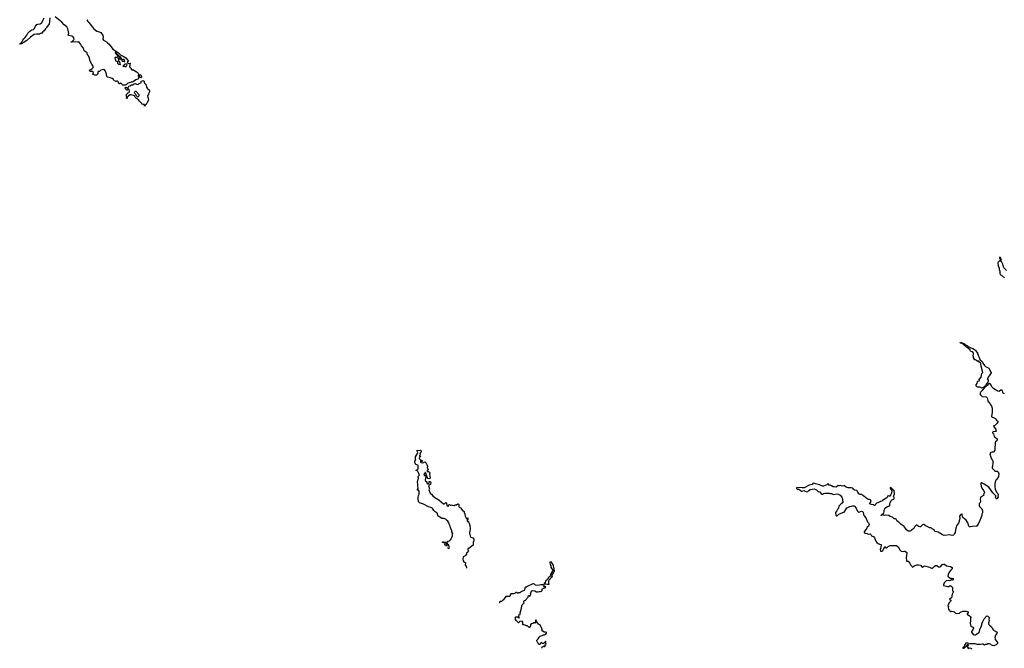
# Model space of a CAD drawing. Extents: x 1985742 to 2252716, y 78271 to 266492.
# Tile 11 of 250: x 2012852 to 2041724, y 149918 to 168344. Entities that reach past the tile are written whole.
import ezdxf

# ---------------------------------------------------------------- set-up
doc = ezdxf.new("R2010")
doc.units = 0

msp = doc.modelspace()

# ---------------------------------------------------------------- linework, layer by layer
at = {"layer": '0CON10XD'}
for points in [[(2013168, 167832), (2013065, 167736), (2013013, 167707), (2012975, 167675), (2012905, 167636), (2012864, 167624), (2012852, 167625), (2012858, 167635), (2012885, 167649), (2012918, 167682), (2012947, 167745), (2012976, 167785), (2013012, 167818), (2013031, 167855), (2013066, 167895), (2013091, 167945), (2013146, 168005), (2013205, 168046), (2013255, 168061), (2013276, 168074), (2013296, 168105), (2013313, 168157), (2013360, 168200), (2013385, 168211), (2013455, 168225), (2013485, 168238), (2013499, 168251), (2013539, 168341), (2013571, 168395)], [(2013737, 168395), (2013731, 168285), (2013716, 168225), (2013638, 168115), (2013628, 168092), (2013605, 168072), (2013573, 168015), (2013532, 167988), (2013495, 167944), (2013455, 167936), (2013435, 167923), (2013345, 167922), (2013275, 167912), (2013168, 167832)], [(2014824, 168345), (2014853, 168295), (2014883, 168265), (2015024, 168075), (2015110, 168010), (2015215, 167980), (2015232, 167965), (2015248, 167935), (2015289, 167889), (2015302, 167865), (2015292, 167775), (2015312, 167745), (2015396, 167696), (2015425, 167662), (2015476, 167626), (2015585, 167483), (2015753, 167373), (2015815, 167308), (2015890, 167275), (2015965, 167228), (2016015, 167170), (2016026, 167166), (2016032, 167135), (2016000, 167085), (2016035, 167060), (2016095, 167070), (2016097, 167063), (2016080, 167045), (2016080, 167005), (2016080, 166995), (2016070, 166985), (2016070, 166965), (2016117, 166917), (2016125, 166880), (2016145, 166880), (2016155, 166870), (2016187, 166877), (2016255, 166830), (2016268, 166828), (2016295, 166800), (2016305, 166800), (2016325, 166780), (2016342, 166742), (2016350, 166735), (2016340, 166725), (2016330, 166695), (2016330, 166675), (2016348, 166668), (2016350, 166645), (2016340, 166635), (2016338, 166622), (2016313, 166597), (2016262, 166578), (2016185, 166528), (2016165, 166518), (2016145, 166520), (2016106, 166504), (2016063, 166497), (2016015, 166470), (2015987, 166443), (2015942, 166428), (2015875, 166430), (2015850, 166455), (2015805, 166480), (2015792, 166478), (2015788, 166462), (2015775, 166460), (2015752, 166485), (2015750, 166515), (2015725, 166540), (2015695, 166540), (2015685, 166532), (2015657, 166547), (2015625, 166553), (2015601, 166591), (2015565, 166620), (2015511, 166641), (2015425, 166659), (2015409, 166675), (2015402, 166745), (2015368, 166838), (2015334, 166884), (2015315, 166886), (2015275, 166872), (2015233, 166867), (2015195, 166828), (2015157, 166823), (2015142, 166795), (2015142, 166755), (2015132, 166735), (2015105, 166718), (2015055, 166722), (2015005, 166740), (2014990, 166745), (2015020, 166765), (2015009, 166819), (2014995, 166827), (2014925, 166823), (2014905, 166831), (2014897, 166845), (2014905, 166872), (2014935, 166882), (2014976, 166914), (2015008, 166945), (2015012, 166965), (2014993, 166993), (2014970, 167045), (2014916, 167126), (2014902, 167215), (2014870, 167290), (2014837, 167317), (2014831, 167375), (2014775, 167409), (2014755, 167436), (2014731, 167451), (2014731, 167485), (2014717, 167517), (2014660, 167575), (2014640, 167640), (2014585, 167692), (2014555, 167690), (2014495, 167698), (2014387, 167683), (2014362, 167685), (2014358, 167695), (2014390, 167710), (2014420, 167735), (2014440, 167755), (2014446, 167775), (2014436, 167815), (2014414, 167854), (2014386, 167866), (2014295, 167878), (2014277, 167887), (2014274, 167905), (2014289, 167935), (2014287, 167987), (2014267, 168075), (2014230, 168140), (2014156, 168195), (2014091, 168271), (2013894, 168424)], [(2015805, 167020), (2015810, 167035), (2015800, 167045), (2015800, 167085), (2015780, 167095), (2015780, 167105), (2015753, 167133), (2015753, 167147), (2015760, 167155), (2015760, 167195), (2015740, 167205), (2015740, 167225), (2015777, 167237), (2015790, 167225), (2015782, 167202), (2015818, 167198), (2015825, 167170), (2015840, 167175), (2015838, 167205), (2015815, 167238), (2015780, 167265), (2015748, 167305), (2015730, 167310), (2015715, 167338), (2015702, 167342), (2015667, 167377), (2015655, 167378), (2015655, 167370), (2015678, 167348), (2015680, 167335), (2015740, 167275), (2015702, 167238), (2015685, 167232), (2015675, 167240), (2015655, 167240), (2015642, 167228), (2015640, 167215), (2015652, 167195), (2015658, 167168), (2015658, 167138), (2015706, 167116), (2015717, 167097), (2015722, 167072), (2015747, 167037), (2015795, 167030), (2015805, 167020)], [(2015935, 167120), (2015931, 167145), (2015898, 167175), (2015880, 167175), (2015850, 167155), (2015855, 167130), (2015905, 167130), (2015915, 167120), (2015935, 167120)], [(2015965, 166960), (2015979, 166971), (2015997, 167013), (2016000, 167025), (2015987, 167037), (2015938, 167042), (2015880, 166985), (2015895, 166970), (2015908, 166982), (2015925, 166982), (2015965, 166960)], [(2016405, 166642), (2016370, 166675), (2016370, 166715), (2016360, 166725), (2016373, 166737), (2016395, 166730), (2016418, 166705), (2016420, 166655), (2016405, 166642)], [(2016515, 165812), (2016508, 165825), (2016510, 165855), (2016505, 165860), (2016475, 165858), (2016435, 165870), (2016430, 165885), (2016396, 165926), (2016363, 165955), (2016338, 165998), (2016278, 166035), (2016235, 166073), (2016219, 166109), (2016125, 166144), (2016095, 166141), (2016040, 166110), (2016032, 166095), (2016008, 166075), (2016005, 166040), (2015995, 166030), (2015985, 166030), (2015984, 166054), (2015990, 166075), (2015978, 166145), (2015990, 166165), (2016008, 166172), (2016010, 166185), (2016022, 166198), (2016055, 166210), (2016070, 166225), (2016072, 166252), (2016058, 166295), (2016045, 166310), (2016032, 166308), (2016008, 166282), (2015995, 166280), (2015982, 166285), (2015942, 166325), (2015940, 166335), (2015952, 166358), (2015973, 166363), (2016008, 166348), (2016010, 166335), (2016025, 166320), (2016030, 166325), (2016030, 166355), (2016055, 166400), (2016085, 166402), (2016135, 166433), (2016165, 166438), (2016208, 166465), (2016233, 166473), (2016305, 166448), (2016335, 166452), (2016355, 166470), (2016406, 166494), (2016418, 166505), (2016418, 166532), (2016427, 166543), (2016475, 166558), (2016500, 166545), (2016500, 166515), (2016515, 166480), (2016532, 166462), (2016550, 166455), (2016550, 166435), (2016567, 166397), (2016570, 166365), (2016595, 166340), (2016607, 166317), (2016647, 166287), (2016650, 166275), (2016658, 166265), (2016660, 166225), (2016630, 166175), (2016630, 166155), (2016620, 166145), (2016620, 166135), (2016600, 166115), (2016633, 165985), (2016589, 165921), (2016565, 165858), (2016530, 165835), (2016515, 165812)], [(2016315, 166082), (2016335, 166090), (2016346, 166104), (2016358, 166125), (2016357, 166137), (2016265, 166242), (2016235, 166237), (2016214, 166215), (2016217, 166187), (2016245, 166162), (2016259, 166129), (2016288, 166105), (2016295, 166090), (2016315, 166082)], [(2041792, 160992), (2041711, 161071), (2041688, 161138), (2041681, 161175), (2041655, 161238), (2041635, 161260), (2041610, 161265), (2041612, 161278), (2041635, 161270), (2041642, 161285), (2041615, 161370), (2041595, 161388), (2041582, 161375), (2041582, 161355), (2041602, 161332), (2041602, 161298), (2041545, 161241), (2041533, 161215), (2041541, 161125), (2041573, 161065), (2041576, 161025), (2041592, 160975), (2041592, 160905), (2041615, 160867), (2041645, 160854), (2041725, 160779)], [(2041055, 157543), (2041035, 157560), (2041009, 157569), (2040945, 157572), (2040904, 157594), (2040896, 157615), (2040902, 157638), (2040925, 157678), (2040936, 157735), (2040945, 157746), (2040986, 157754), (2040996, 157764), (2040991, 157795), (2041045, 157862), (2041066, 157975), (2041091, 158005), (2041044, 158185), (2041036, 158265), (2041023, 158285), (2040977, 158315), (2040955, 158341), (2040945, 158342), (2040925, 158330), (2040900, 158365), (2040875, 158377), (2040843, 158375), (2040852, 158395), (2040822, 158445), (2040820, 158475), (2040810, 158485), (2040820, 158555), (2040814, 158584), (2040781, 158611), (2040735, 158630), (2040720, 158645), (2040727, 158655), (2040718, 158665), (2040604, 158754), (2040589, 158779), (2040565, 158788), (2040528, 158828), (2040484, 158854), (2040435, 158866), (2040429, 158875), (2040435, 158894), (2040471, 158885), (2040556, 158846), (2040601, 158801), (2040635, 158791), (2040665, 158764), (2040740, 158725), (2040800, 158705), (2040845, 158678), (2040876, 158646), (2040922, 158595), (2040945, 158550), (2040963, 158483), (2040987, 158445), (2040992, 158415), (2041008, 158385), (2041070, 158320), (2041092, 158275), (2041145, 158208), (2041176, 158176), (2041235, 158153), (2041268, 158125), (2041292, 158095), (2041333, 158025), (2041336, 157995), (2041300, 157935), (2041250, 157870), (2041228, 157815), (2041230, 157805), (2041252, 157782), (2041254, 157746), (2041245, 157722), (2041190, 157660), (2041169, 157621), (2041121, 157569), (2041055, 157543)], [(2041728, 157378), (2041695, 157399), (2041681, 157415), (2041669, 157475), (2041655, 157486), (2041625, 157484), (2041585, 157456), (2041565, 157449), (2041535, 157452), (2041514, 157464), (2041489, 157489), (2041411, 157535), (2041361, 157581), (2041342, 157635), (2041315, 157664), (2041285, 157676), (2041265, 157671), (2041219, 157625), (2041203, 157597), (2041165, 157581), (2041151, 157569), (2041103, 157517), (2041066, 157464), (2041034, 157436), (2041011, 157395), (2041008, 157375), (2041021, 157351), (2041075, 157302), (2041195, 157287), (2041226, 157256), (2041243, 157185), (2041240, 157155), (2041283, 157135), (2041294, 157105), (2041317, 157075), (2041322, 157052), (2041348, 157018), (2041368, 156955), (2041372, 156925), (2041370, 156835), (2041351, 156711), (2041365, 156697), (2041408, 156688), (2041442, 156665), (2041468, 156645), (2041492, 156602), (2041540, 156565), (2041510, 156515), (2041437, 156443), (2041418, 156435), (2041411, 156425), (2041420, 156405), (2041480, 156345), (2041478, 156315), (2041488, 156285), (2041475, 156272), (2041398, 156262), (2041382, 156255), (2041377, 156245), (2041377, 156235), (2041406, 156205), (2041431, 156131), (2041463, 156095), (2041511, 156055), (2041516, 156015), (2041505, 155996), (2041467, 155973), (2041458, 155955), (2041453, 155857), (2041443, 155833), (2041442, 155718), (2041430, 155705), (2041422, 155675), (2041395, 155664), (2041365, 155668), (2041333, 155657), (2041317, 155645), (2041304, 155615), (2041324, 155525), (2041354, 155455), (2041374, 155434), (2041387, 155405), (2041387, 155355), (2041374, 155255), (2041364, 155225), (2041370, 155195), (2041435, 155128), (2041465, 155113), (2041515, 155107), (2041542, 155095), (2041558, 155058), (2041561, 155035), (2041549, 154955), (2041506, 154875), (2041476, 154845), (2041453, 154785), (2041446, 154735), (2041446, 154675), (2041457, 154577), (2041505, 154488), (2041530, 154455), (2041540, 154425), (2041533, 154375), (2041546, 154355), (2041543, 154345), (2041505, 154298), (2041492, 154302), (2041477, 154315), (2041462, 154345), (2041477, 154375), (2041471, 154391), (2041390, 154475), (2041268, 154638), (2041137, 154725), (2041055, 154767), (2041042, 154765), (2041030, 154735), (2041042, 154695), (2041042, 154675), (2041067, 154615), (2041128, 154538), (2041144, 154475), (2041136, 154455), (2041116, 154435), (2041121, 154405), (2041115, 154392), (2041022, 154345), (2041019, 154275), (2041028, 154245), (2041026, 154226), (2041014, 154195), (2040989, 154165), (2040982, 154125), (2040984, 154105), (2041000, 154075), (2041065, 154002), (2041086, 153945), (2041084, 153885), (2041069, 153845), (2041066, 153814), (2041018, 153685), (2041002, 153665), (2040955, 153560), (2040918, 153502), (2040895, 153494), (2040795, 153490), (2040735, 153477), (2040705, 153481), (2040685, 153493), (2040671, 153515), (2040660, 153585), (2040639, 153629), (2040603, 153673), (2040511, 153751), (2040494, 153785), (2040491, 153835), (2040485, 153847), (2040475, 153850), (2040452, 153838), (2040412, 153795), (2040417, 153725), (2040395, 153612), (2040385, 153583), (2040326, 153504), (2040310, 153465), (2040299, 153435), (2040284, 153316), (2040262, 153285), (2040247, 153243), (2040235, 153230), (2040195, 153227), (2040125, 153248), (2039965, 153229), (2039915, 153243), (2039832, 153295), (2039785, 153318), (2039748, 153328), (2039687, 153345), (2039666, 153395), (2039605, 153420), (2039580, 153445), (2039535, 153451), (2039465, 153489), (2039435, 153496), (2039403, 153513), (2039375, 153543), (2039355, 153550), (2039325, 153538), (2039265, 153480), (2039245, 153474), (2039205, 153491), (2039155, 153523), (2039135, 153528), (2039104, 153486), (2039075, 153433), (2039010, 153395), (2038983, 153365), (2038965, 153356), (2038902, 153352), (2038851, 153395), (2038787, 153487), (2038695, 153543), (2038628, 153618), (2038583, 153643), (2038555, 153699), (2038535, 153708), (2038489, 153709), (2038473, 153735), (2038445, 153762), (2038375, 153784), (2038341, 153811), (2038245, 153816)], [(2025425, 152832), (2025428, 152832), (2025442, 152855), (2025447, 152895), (2025438, 152938), (2025400, 152975), (2025397, 152995), (2025402, 153015), (2025393, 153047), (2025405, 153058), (2025455, 153068), (2025488, 153095), (2025548, 153205), (2025540, 153275), (2025550, 153285), (2025528, 153328), (2025526, 153365), (2025497, 153433), (2025483, 153463), (2025475, 153502), (2025456, 153535), (2025426, 153615), (2025405, 153648), (2025367, 153677), (2025357, 153695), (2025295, 153719), (2025245, 153726), (2025217, 153737), (2025171, 153761), (2025145, 153783), (2025125, 153788), (2025117, 153825), (2025094, 153875), (2025069, 153899), (2025034, 153915), (2024993, 153953), (2024968, 154005), (2024946, 154026), (2024905, 154048), (2024835, 154067), (2024695, 154141), (2024579, 154185), (2024556, 154205), (2024540, 154265), (2024536, 154335), (2024545, 154400), (2024563, 154435), (2024564, 154525), (2024545, 154550), (2024516, 154556), (2024503, 154565), (2024532, 154598), (2024527, 154683), (2024530, 154710), (2024519, 154805), (2024543, 154905), (2024537, 154953), (2024542, 154965), (2024568, 154982), (2024572, 154995), (2024563, 155015), (2024560, 155045), (2024524, 155104), (2024507, 155117), (2024478, 155125), (2024480, 155135), (2024513, 155157), (2024532, 155178), (2024533, 155245), (2024540, 155275), (2024525, 155288), (2024472, 155305), (2024462, 155315), (2024440, 155365), (2024442, 155405), (2024470, 155445), (2024460, 155455), (2024454, 155494), (2024459, 155535), (2024522, 155625), (2024523, 155653), (2024508, 155695), (2024510, 155725), (2024545, 155718), (2024605, 155722), (2024622, 155705), (2024626, 155684), (2024622, 155668), (2024590, 155645), (2024598, 155615), (2024582, 155568), (2024570, 155555), (2024610, 155545), (2024598, 155532), (2024582, 155528), (2024578, 155512), (2024563, 155497), (2024563, 155483), (2024602, 155442), (2024615, 155440), (2024622, 155432), (2024660, 155415), (2024655, 155390), (2024642, 155392), (2024638, 155408), (2024625, 155420), (2024615, 155420), (2024602, 155408), (2024603, 155373), (2024615, 155360), (2024675, 155352), (2024698, 155362), (2024715, 155377), (2024735, 155380), (2024775, 155340), (2024778, 155325), (2024793, 155305), (2024809, 155255), (2024800, 155205), (2024822, 155185), (2024830, 155155), (2024825, 155142), (2024802, 155128), (2024798, 155115), (2024805, 155102), (2024835, 155100), (2024865, 155082), (2024880, 155055), (2024870, 155025), (2024888, 154905), (2024875, 154890), (2024810, 154895), (2024810, 154925), (2024788, 154955), (2024788, 154985), (2024773, 155003), (2024768, 155045), (2024750, 155060), (2024745, 155080), (2024732, 155075), (2024750, 155060), (2024748, 155052), (2024709, 155021), (2024703, 154997), (2024719, 154979), (2024755, 154980), (2024770, 154965), (2024770, 154955), (2024747, 154925), (2024746, 154845), (2024754, 154824), (2024791, 154795), (2024795, 154751), (2024825, 154742), (2024845, 154752), (2024862, 154775), (2024860, 154805), (2024865, 154810), (2024885, 154812), (2024899, 154795), (2024904, 154775), (2024897, 154715), (2024865, 154698), (2024853, 154697), (2024840, 154685), (2024868, 154605), (2024848, 154565), (2024888, 154468), (2024896, 154456), (2024925, 154435), (2024965, 154385), (2025022, 154342), (2025145, 154274), (2025281, 154151), (2025295, 154149), (2025321, 154159), (2025345, 154193), (2025355, 154189), (2025391, 154095), (2025405, 154083), (2025425, 154080), (2025440, 154125), (2025455, 154132), (2025485, 154118), (2025515, 154122), (2025535, 154110), (2025595, 154108), (2025625, 154128), (2025662, 154128), (2025695, 154150), (2025715, 154150), (2025726, 154136), (2025730, 154065), (2025745, 154060), (2025762, 154042), (2025775, 154040), (2025845, 153950), (2025885, 153930), (2025882, 153885), (2025902, 153865), (2025902, 153835), (2025915, 153820), (2025918, 153795), (2025952, 153715), (2025966, 153714), (2025978, 153725), (2025982, 153745), (2025990, 153745), (2025996, 153695), (2025974, 153666), (2025971, 153645), (2025985, 153634), (2026015, 153630), (2026018, 153598), (2026030, 153585), (2026054, 153514), (2026060, 153415), (2026048, 153365), (2026043, 153295), (2026056, 153255), (2026058, 153218), (2026083, 153175), (2026136, 153155), (2026169, 153115), (2026170, 153065), (2026154, 153026), (2026153, 152975), (2026145, 152942), (2026025, 152840), (2025995, 152842), (2025991, 152835), (2025991, 152801), (2026009, 152765), (2025998, 152742), (2025955, 152706), (2025953, 152675), (2025915, 152630), (2025855, 152600), (2025849, 152545), (2025856, 152485), (2025875, 152453), (2025885, 152442), (2025920, 152430), (2025928, 152418), (2025912, 152375), (2025915, 152350), (2025940, 152335), (2025957, 152266)], [(2038245, 153816), (2038205, 153814), (2038175, 153840), (2038165, 153841), (2038125, 153813), (2038110, 153815), (2038111, 153825), (2038187, 153885), (2038204, 153925), (2038202, 153965), (2038216, 154004), (2038245, 154041), (2038295, 154076), (2038355, 154090), (2038368, 154102), (2038367, 154143), (2038378, 154185), (2038411, 154255), (2038430, 154270), (2038480, 154290), (2038497, 154305), (2038494, 154325), (2038474, 154365), (2038508, 154445), (2038507, 154465), (2038490, 154515), (2038500, 154525), (2038498, 154535), (2038405, 154626), (2038375, 154630), (2038372, 154625), (2038388, 154595), (2038430, 154535), (2038416, 154465), (2038396, 154425), (2038365, 154381), (2038345, 154379), (2038315, 154389), (2038304, 154385), (2038275, 154330), (2038226, 154304), (2038201, 154279), (2038148, 154252), (2038135, 154232), (2038095, 154222), (2038015, 154178), (2037975, 154168), (2037958, 154152), (2037939, 154111), (2037915, 154108), (2037884, 154124), (2037824, 154134), (2037780, 154155), (2037780, 154165), (2037816, 154225), (2037813, 154253), (2037799, 154269), (2037775, 154280), (2037745, 154280), (2037699, 154299), (2037605, 154378), (2037575, 154392), (2037544, 154424), (2037495, 154430), (2037460, 154445), (2037424, 154495), (2037406, 154536), (2037385, 154548), (2037345, 154550), (2037328, 154558), (2037301, 154585), (2037282, 154615), (2037235, 154624), (2037145, 154617), (2037085, 154641), (2037035, 154676), (2037015, 154681), (2036965, 154666), (2036925, 154693), (2036885, 154682), (2036855, 154692), (2036791, 154639), (2036745, 154649), (2036705, 154649), (2036655, 154684), (2036615, 154704), (2036585, 154701), (2036555, 154734), (2036545, 154736), (2036515, 154713), (2036419, 154671), (2036395, 154667), (2036305, 154714), (2036185, 154734), (2036155, 154750), (2036115, 154756), (2036085, 154721), (2035998, 154695), (2035855, 154621), (2035795, 154617), (2035685, 154632), (2035640, 154625), (2035633, 154617), (2035634, 154605), (2035654, 154584), (2035695, 154581), (2035726, 154566), (2035765, 154522), (2035795, 154521), (2035845, 154544), (2035865, 154537), (2035885, 154520), (2035935, 154502), (2035960, 154510), (2035991, 154545), (2036035, 154572), (2036145, 154591), (2036194, 154576), (2036218, 154565), (2036245, 154529), (2036264, 154515), (2036317, 154507), (2036357, 154445), (2036375, 154434), (2036397, 154433), (2036426, 154454), (2036457, 154463), (2036585, 154464), (2036615, 154456), (2036655, 154454), (2036720, 154430), (2036805, 154442), (2036859, 154439), (2036874, 154424), (2036906, 154406), (2036958, 154345), (2036965, 154320), (2036982, 154295), (2036977, 154255), (2036987, 154225), (2036985, 154195), (2036979, 154181), (2036943, 154157), (2036876, 154084), (2036864, 154026), (2036844, 154005), (2036813, 153945), (2036778, 153895), (2036779, 153825), (2036795, 153803), (2036815, 153801), (2036835, 153813), (2036875, 153854), (2036985, 153900), (2037025, 153909), (2037052, 153935), (2037105, 154038), (2037115, 154032), (2037194, 154076), (2037276, 154096), (2037310, 154095), (2037332, 154085), (2037382, 154022), (2037418, 153935), (2037435, 153915), (2037455, 153912), (2037533, 153937), (2037568, 153925), (2037584, 153905), (2037591, 153851), (2037604, 153814), (2037665, 153739), (2037717, 153627), (2037743, 153595), (2037762, 153555), (2037744, 153495), (2037705, 153469), (2037694, 153435), (2037618, 153335), (2037616, 153316), (2037635, 153297), (2037665, 153296), (2037745, 153266), (2037785, 153276), (2037795, 153273), (2037811, 153255), (2037826, 153216), (2037861, 153201), (2037885, 153193), (2037918, 153155), (2037959, 153059), (2037990, 153020), (2038022, 152992), (2038065, 152970), (2038109, 152959), (2038106, 152885), (2038091, 152845), (2038086, 152815), (2038096, 152766), (2038135, 152768), (2038158, 152782), (2038178, 152825), (2038225, 152894), (2038235, 152897), (2038254, 152864), (2038265, 152861), (2038287, 152873), (2038317, 152905), (2038375, 152931), (2038543, 152933), (2038567, 152927), (2038615, 152889), (2038657, 152807), (2038695, 152764), (2038755, 152754), (2038785, 152767), (2038805, 152768), (2038856, 152735), (2038862, 152725), (2038857, 152625), (2038844, 152575), (2038851, 152485), (2038854, 152474), (2038865, 152468), (2038906, 152476), (2038950, 152415), (2038969, 152369), (2039012, 152325), (2039024, 152304), (2039035, 152298), (2039085, 152338), (2039155, 152360), (2039205, 152368), (2039265, 152351), (2039305, 152307), (2039325, 152297), (2039385, 152336), (2039526, 152296), (2039605, 152257), (2039665, 152320), (2039705, 152346), (2039745, 152344), (2039795, 152309), (2039835, 152301), (2039863, 152315), (2039904, 152375), (2039945, 152387), (2039971, 152381), (2040026, 152336), (2040150, 152315), (2040190, 152290), (2040192, 152245), (2040155, 152210), (2040102, 152145), (2040078, 152085), (2040072, 152035), (2040135, 151970), (2040155, 151970), (2040165, 151960), (2040185, 151960), (2040195, 151970), (2040220, 151965), (2040220, 151925), (2040205, 151912), (2040195, 151920), (2040175, 151920), (2040147, 151903), (2040115, 151898), (2040085, 151908), (2040015, 151898), (2039965, 151838), (2039940, 151775), (2039945, 151760), (2040055, 151728), (2040095, 151732), (2040135, 151757), (2040155, 151752), (2040204, 151704), (2040209, 151675), (2040202, 151635), (2040210, 151625), (2040200, 151615), (2040200, 151605), (2040218, 151598), (2040230, 151585), (2040228, 151565), (2040198, 151505), (2040171, 151399), (2040120, 151355), (2040152, 151325), (2040152, 151305), (2040142, 151285), (2040095, 151238), (2040084, 151215), (2040070, 151165), (2040088, 151145), (2040078, 151105), (2040083, 151063), (2040105, 151040), (2040116, 151036), (2040140, 150995), (2040165, 150993), (2040185, 151002), (2040225, 151000), (2040250, 150990), (2040295, 150946), (2040335, 150936), (2040405, 150949), (2040435, 150978), (2040505, 151007), (2040605, 151010), (2040660, 150985), (2040668, 150945), (2040638, 150925), (2040633, 150913), (2040640, 150905), (2040694, 150884), (2040705, 150872), (2040718, 150845), (2040742, 150822), (2040735, 150790), (2040734, 150715), (2040727, 150665), (2040734, 150595), (2040755, 150556), (2040806, 150536), (2040817, 150505), (2040804, 150456), (2040765, 150410), (2040760, 150395), (2040815, 150322), (2040845, 150313), (2040875, 150312), (2040905, 150328), (2040977, 150385), (2040993, 150405), (2041006, 150474), (2041046, 150545), (2041064, 150605), (2041066, 150635), (2041090, 150705), (2041136, 150784), (2041215, 150870), (2041245, 150860), (2041288, 150815), (2041272, 150775), (2041282, 150735), (2041257, 150663), (2041259, 150635), (2041267, 150617), (2041285, 150593), (2041350, 150545), (2041376, 150485), (2041403, 150453), (2041495, 150397), (2041512, 150375), (2041508, 150352), (2041465, 150298), (2041446, 150236), (2041451, 150195), (2041457, 150175), (2041498, 150125), (2041520, 150085), (2041520, 150055), (2041485, 150020), (2041415, 149992), (2041375, 149998), (2041345, 150012), (2041320, 150035), (2041275, 150050), (2041245, 150047), (2041215, 150030), (2041175, 150029), (2041145, 150013), (2041095, 150036), (2041075, 150039), (2041015, 150030), (2040925, 150030), (2040865, 150046), (2040815, 150049), (2040715, 150047), (2040678, 150038), (2040666, 150066), (2040645, 150080), (2040596, 150064), (2040557, 150005), (2040545, 149960), (2040511, 149939), (2040511, 149925), (2040525, 149910)], [(2025375, 152910), (2025365, 152920), (2025355, 152920), (2025322, 152952), (2025322, 152958), (2025340, 152975), (2025332, 152985), (2025294, 153014), (2025255, 153022), (2025253, 153037), (2025275, 153041), (2025315, 153029), (2025358, 153028), (2025369, 153019), (2025373, 152987), (2025360, 152965), (2025378, 152935), (2025380, 152915), (2025375, 152910)], [(2025401, 152856), (2025402, 152858), (2025420, 152845), (2025421, 152835)], [(2028354, 151786), (2028315, 151788), (2028285, 151799), (2028251, 151801), (2028239, 151809), (2028237, 151825), (2028242, 151838), (2028271, 151855), (2028288, 151915), (2028316, 151934), (2028327, 151953), (2028354, 151975), (2028359, 151995), (2028374, 152015), (2028395, 152032), (2028438, 152052), (2028425, 152082), (2028426, 152095), (2028466, 152144), (2028469, 152171), (2028493, 152185), (2028498, 152195), (2028440, 152295), (2028432, 152345), (2028414, 152374), (2028409, 152435), (2028415, 152458), (2028425, 152454), (2028484, 152375), (2028514, 152245), (2028522, 152175), (2028507, 152143), (2028452, 152065), (2028450, 152055), (2028457, 152047), (2028462, 152015), (2028427, 151983), (2028405, 151948), (2028382, 151925), (2028362, 151885), (2028360, 151865), (2028370, 151855), (2028360, 151845), (2028365, 151792), (2028354, 151786)], [(2028160, 149925), (2028160, 149935), (2028168, 149942), (2028172, 149958), (2028205, 149970), (2028215, 149980), (2028225, 149980), (2028235, 149970), (2028248, 149972), (2028260, 149985), (2028265, 150030), (2028285, 150022), (2028292, 150035), (2028278, 150068), (2028280, 150115), (2028272, 150118), (2028215, 150060), (2028185, 150060), (2028155, 150090), (2028134, 150076), (2028105, 150040), (2028095, 150030), (2028085, 150030), (2028070, 150045), (2028070, 150055), (2028045, 150082), (2028013, 150135), (2028017, 150155), (2028059, 150191), (2028086, 150244), (2028114, 150276), (2028175, 150290), (2028215, 150308), (2028245, 150310), (2028282, 150328), (2028300, 150365), (2028300, 150385), (2028285, 150400), (2028275, 150390), (2028235, 150390), (2028205, 150420), (2028172, 150422), (2028170, 150455), (2028160, 150465), (2028170, 150495), (2028140, 150535), (2028137, 150557), (2028120, 150585), (2028120, 150595), (2028067, 150627), (2028045, 150650), (2028021, 150695), (2028002, 150715), (2027995, 150747), (2027985, 150752), (2027973, 150747), (2027978, 150665), (2027968, 150652), (2027955, 150660), (2027925, 150660), (2027895, 150640), (2027852, 150638), (2027830, 150605), (2027830, 150565), (2027820, 150555), (2027820, 150545), (2027805, 150530), (2027795, 150530), (2027745, 150580), (2027705, 150580), (2027695, 150590), (2027673, 150593), (2027645, 150610), (2027615, 150610), (2027600, 150625), (2027600, 150635), (2027610, 150645), (2027610, 150685), (2027585, 150710), (2027523, 150707), (2027511, 150699), (2027488, 150662), (2027475, 150660), (2027407, 150737), (2027394, 150764), (2027388, 150815), (2027394, 150826), (2027415, 150840), (2027445, 150840), (2027485, 150800), (2027500, 150815), (2027500, 150835), (2027490, 150845), (2027490, 150875), (2027483, 150887), (2027493, 150897), (2027530, 150905), (2027532, 150955), (2027568, 151095), (2027573, 151167), (2027585, 151190), (2027640, 151255), (2027633, 151273), (2027635, 151300), (2027642, 151315), (2027655, 151316), (2027675, 151320), (2027759, 151415), (2027775, 151463), (2027785, 151463), (2027805, 151448), (2027822, 151455), (2027840, 151495), (2027840, 151505), (2027828, 151518), (2027828, 151535), (2027865, 151598), (2027885, 151608), (2027955, 151602), (2028005, 151570), (2028045, 151570), (2028085, 151582), (2028125, 151583), (2028153, 151597), (2028168, 151615), (2028170, 151645), (2028184, 151666), (2028195, 151673), (2028225, 151676), (2028246, 151694), (2028278, 151705), (2028275, 151720), (2028265, 151728), (2028255, 151730), (2028235, 151712), (2028218, 151725), (2028228, 151765), (2028215, 151778), (2028175, 151774), (2028135, 151781), (2028092, 151765), (2028025, 151759), (2027978, 151768), (2027950, 151795), (2027915, 151810), (2027901, 151809), (2027736, 151733), (2027715, 151714), (2027682, 151708), (2027668, 151692), (2027660, 151655), (2027640, 151615), (2027593, 151597), (2027542, 151568), (2027515, 151540), (2027475, 151540), (2027465, 151530), (2027445, 151530), (2027425, 151550), (2027405, 151550), (2027385, 151530), (2027335, 151518), (2027255, 151510), (2027232, 151482), (2027230, 151455), (2027215, 151440), (2027125, 151440), (2027110, 151435), (2027025, 151330), (2027015, 151330), (2026977, 151293), (2026945, 151290), (2026935, 151280), (2026925, 151280), (2026920, 151255), (2026913, 151250)], [(2040540, 149910), (2040560, 149945), (2040618, 149982), (2040622, 150005), (2040635, 150022), (2040645, 150027), (2040660, 150020), (2040660, 150005), (2040630, 149975), (2040632, 149962), (2040645, 149960), (2040660, 149945), (2040660, 149935), (2040650, 149925), (2040652, 149912)], [(2040665, 149900), (2040695, 149930), (2040738, 149918), (2040760, 149895)]]:
    msp.add_lwpolyline(points, dxfattribs=at)

doc.saveas('drawing.dxf')
